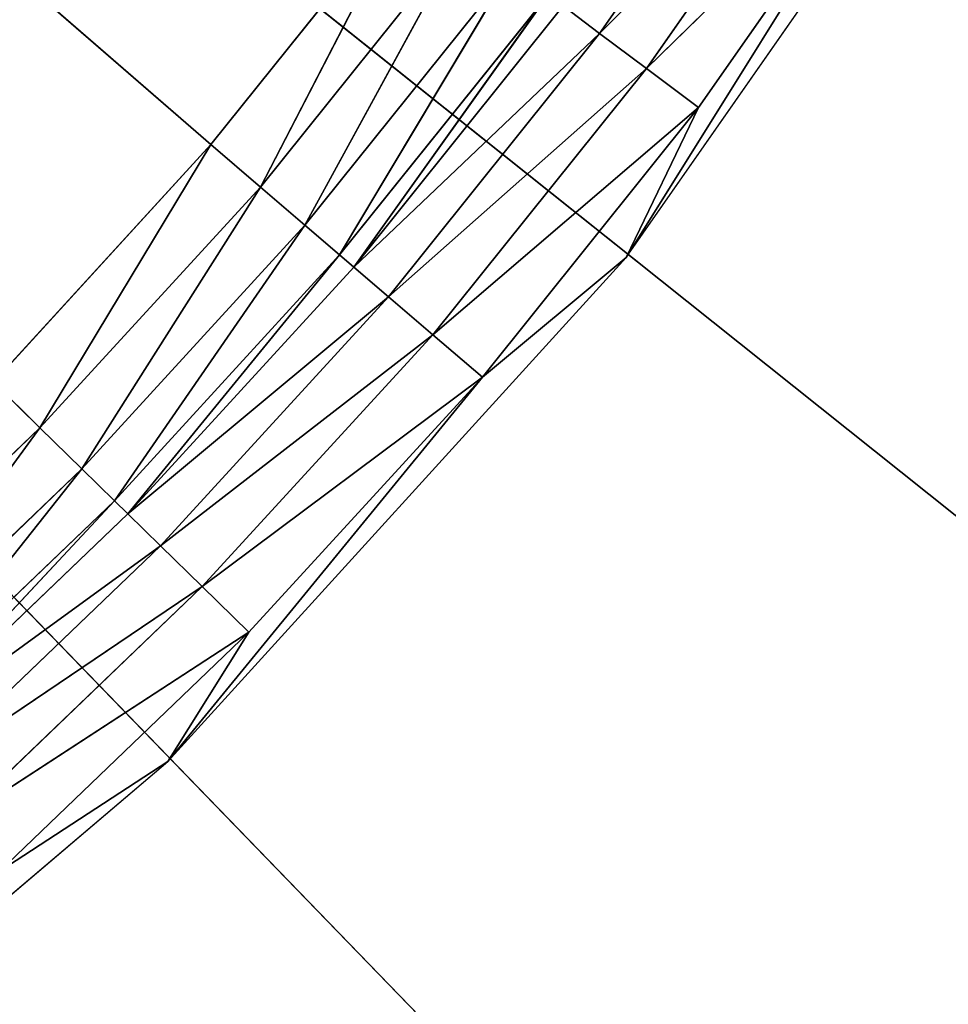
# Model space of a CAD drawing. Extents: x 389 to 891, y 0 to 811.
# Tile 249 of 254: x 778 to 814, y 93 to 131. Entities that reach past the tile are written whole.
import ezdxf

# ---------------------------------------------------------------- set-up
doc = ezdxf.new("R2010")
doc.units = 0
doc.header["$LTSCALE"] = 25.4
doc.layers.get('0').update_dxf_attribs({"color": 13, "linetype": 'CONTINUOUS'})

# ---------------------------------------------------------------- blocks, each defined once
blk = doc.blocks.new('TURDA-8952-8953_STL')
at = {"color": 7}
for p, q in [((413.316, 141.846, 725.975), (433.525, 141.846, 708.795)), ((436.684, 141.846, 703.764), (425.271, 141.432, 711.185)), ((436.684, 141.846, 703.764), (425.271, 141.432, 711.185)), ((426.967, 141.846, 713.075), (436.684, 141.846, 703.764)), ((426.967, 141.846, 713.075), (436.684, 141.846, 703.764)), ((426.967, 141.846, 713.075), (433.525, 141.846, 708.795)), ((426.967, 141.846, 713.075), (433.525, 141.846, 708.795)), ((433.525, 141.846, 708.795), (451.371, 141.846, 689.171)), ((445.772, 141.846, 693.838), (433.525, 141.846, 708.795)), ((436.684, 141.846, 703.764), (433.525, 141.846, 708.795)), ((445.772, 141.846, 693.838), (433.525, 141.846, 708.795)), ((436.684, 141.846, 703.764), (433.525, 141.846, 708.795)), ((436.684, 141.846, 703.764), (434.869, 141.432, 701.989)), ((436.684, 141.846, 703.764), (434.869, 141.432, 701.989)), ((445.772, 141.846, 693.838), (434.869, 141.432, 701.989)), ((445.772, 141.846, 693.838), (434.869, 141.432, 701.989)), ((436.684, 141.846, 703.764), (445.772, 141.846, 693.838)), ((436.684, 141.846, 703.764), (445.772, 141.846, 693.838)), ((445.772, 141.846, 693.838), (443.844, 141.432, 692.186)), ((445.772, 141.846, 693.838), (443.844, 141.432, 692.186)), ((454.191, 141.846, 683.338), (443.844, 141.432, 692.186)), ((454.191, 141.846, 683.338), (443.844, 141.432, 692.186)), ((445.772, 141.846, 693.838), (454.191, 141.846, 683.338)), ((451.371, 141.846, 689.171), (445.772, 141.846, 693.838)), ((445.772, 141.846, 693.838), (454.191, 141.846, 683.338)), ((451.371, 141.846, 689.171), (445.772, 141.846, 693.838)), ((461.905, 141.846, 672.311), (451.371, 141.846, 689.171)), ((451.371, 141.846, 689.171), (466.561, 141.846, 667.426)), ((461.905, 141.846, 672.311), (451.371, 141.846, 689.171)), ((454.191, 141.846, 683.338), (451.371, 141.846, 689.171)), ((454.191, 141.846, 683.338), (451.371, 141.846, 689.171)), ((454.191, 141.846, 683.338), (452.159, 141.432, 681.816)), ((454.191, 141.846, 683.338), (452.159, 141.432, 681.816)), ((461.905, 141.846, 672.311), (452.159, 141.432, 681.816)), ((461.905, 141.846, 672.311), (452.159, 141.432, 681.816)), ((454.191, 141.846, 683.338), (461.905, 141.846, 672.311)), ((454.191, 141.846, 683.338), (461.905, 141.846, 672.311)), ((434.869, 141.432, 701.989), (423.751, 140.235, 709.491)), ((434.869, 141.432, 701.989), (423.751, 140.235, 709.491)), ((425.271, 141.432, 711.185), (434.869, 141.432, 701.989)), ((425.271, 141.432, 711.185), (434.869, 141.432, 701.989)), ((434.869, 141.432, 701.989), (433.241, 140.235, 700.398)), ((434.869, 141.432, 701.989), (433.241, 140.235, 700.398)), ((443.844, 141.432, 692.186), (433.241, 140.235, 700.398)), ((443.844, 141.432, 692.186), (433.241, 140.235, 700.398)), ((434.869, 141.432, 701.989), (443.844, 141.432, 692.186)), ((434.869, 141.432, 701.989), (443.844, 141.432, 692.186)), ((443.844, 141.432, 692.186), (442.116, 140.235, 690.704)), ((443.844, 141.432, 692.186), (442.116, 140.235, 690.704)), ((452.159, 141.432, 681.816), (442.116, 140.235, 690.704)), ((452.159, 141.432, 681.816), (442.116, 140.235, 690.704)), ((443.844, 141.432, 692.186), (452.159, 141.432, 681.816)), ((443.844, 141.432, 692.186), (452.159, 141.432, 681.816)), ((452.159, 141.432, 681.816), (450.338, 140.235, 680.451)), ((452.159, 141.432, 681.816), (450.338, 140.235, 680.451)), ((459.778, 141.432, 670.924), (450.338, 140.235, 680.451)), ((459.778, 141.432, 670.924), (450.338, 140.235, 680.451)), ((452.159, 141.432, 681.816), (459.778, 141.432, 670.924)), ((452.159, 141.432, 681.816), (459.778, 141.432, 670.924)), ((433.241, 140.235, 700.398), (422.563, 138.377, 708.167)), ((433.241, 140.235, 700.398), (422.563, 138.377, 708.167)), ((423.751, 140.235, 709.491), (433.241, 140.235, 700.398)), ((423.751, 140.235, 709.491), (433.241, 140.235, 700.398)), ((433.241, 140.235, 700.398), (431.969, 138.377, 699.155)), ((433.241, 140.235, 700.398), (431.969, 138.377, 699.155)), ((442.116, 140.235, 690.704), (431.969, 138.377, 699.155)), ((442.116, 140.235, 690.704), (431.969, 138.377, 699.155)), ((433.241, 140.235, 700.398), (442.116, 140.235, 690.704)), ((433.241, 140.235, 700.398), (442.116, 140.235, 690.704)), ((442.116, 140.235, 690.704), (440.766, 138.377, 689.547)), ((442.116, 140.235, 690.704), (440.766, 138.377, 689.547)), ((450.338, 140.235, 680.451), (440.766, 138.377, 689.547)), ((450.338, 140.235, 680.451), (440.766, 138.377, 689.547)), ((442.116, 140.235, 690.704), (450.338, 140.235, 680.451)), ((442.116, 140.235, 690.704), (450.338, 140.235, 680.451)), ((450.338, 140.235, 680.451), (448.915, 138.377, 679.384)), ((450.338, 140.235, 680.451), (448.915, 138.377, 679.384)), ((450.338, 140.235, 680.451), (457.872, 140.235, 669.681)), ((450.338, 140.235, 680.451), (457.872, 140.235, 669.681)), ((422.563, 138.377, 708.167), (431.448, 137.315, 698.645)), ((422.563, 138.377, 708.167), (431.448, 137.315, 698.645)), ((422.563, 138.377, 708.167), (431.969, 138.377, 699.155)), ((422.563, 138.377, 708.167), (431.969, 138.377, 699.155)), ((431.969, 138.377, 699.155), (431.448, 137.315, 698.645)), ((431.969, 138.377, 699.155), (431.448, 137.315, 698.645)), ((431.969, 138.377, 699.155), (440.212, 137.315, 689.072)), ((431.969, 138.377, 699.155), (440.212, 137.315, 689.072)), ((431.969, 138.377, 699.155), (440.766, 138.377, 689.547)), ((431.969, 138.377, 699.155), (440.766, 138.377, 689.547)), ((440.766, 138.377, 689.547), (440.212, 137.315, 689.072)), ((440.766, 138.377, 689.547), (440.212, 137.315, 689.072)), ((440.766, 138.377, 689.547), (448.331, 137.315, 678.947)), ((440.766, 138.377, 689.547), (448.331, 137.315, 678.947)), ((440.766, 138.377, 689.547), (448.915, 138.377, 679.384)), ((440.766, 138.377, 689.547), (448.915, 138.377, 679.384)), ((422.076, 137.315, 707.624), (430.176, 135.457, 697.402)), ((422.076, 137.315, 707.624), (430.176, 135.457, 697.402)), ((422.076, 137.315, 707.624), (431.448, 137.315, 698.645)), ((422.076, 137.315, 707.624), (431.448, 137.315, 698.645)), ((431.448, 137.315, 698.645), (430.176, 135.457, 697.402)), ((431.448, 137.315, 698.645), (430.176, 135.457, 697.402)), ((431.448, 137.315, 698.645), (438.861, 135.457, 687.915)), ((431.448, 137.315, 698.645), (438.861, 135.457, 687.915)), ((431.448, 137.315, 698.645), (440.212, 137.315, 689.072)), ((431.448, 137.315, 698.645), (440.212, 137.315, 689.072)), ((440.212, 137.315, 689.072), (438.861, 135.457, 687.915)), ((440.212, 137.315, 689.072), (438.861, 135.457, 687.915)), ((440.212, 137.315, 689.072), (446.908, 135.457, 677.88)), ((440.212, 137.315, 689.072), (446.908, 135.457, 677.88)), ((440.212, 137.315, 689.072), (448.331, 137.315, 678.947)), ((440.212, 137.315, 689.072), (448.331, 137.315, 678.947)), ((430.176, 135.457, 697.402), (420.888, 135.457, 706.301)), ((420.888, 135.457, 706.301), (428.548, 134.259, 695.811)), ((420.888, 135.457, 706.301), (428.548, 134.259, 695.811)), ((430.176, 135.457, 697.402), (420.888, 135.457, 706.301)), ((430.176, 135.457, 697.402), (428.548, 134.259, 695.811)), ((430.176, 135.457, 697.402), (428.548, 134.259, 695.811)), ((438.861, 135.457, 687.915), (430.176, 135.457, 697.402)), ((430.176, 135.457, 697.402), (437.133, 134.259, 686.434)), ((430.176, 135.457, 697.402), (437.133, 134.259, 686.434)), ((438.861, 135.457, 687.915), (430.176, 135.457, 697.402)), ((438.861, 135.457, 687.915), (437.133, 134.259, 686.434)), ((438.861, 135.457, 687.915), (437.133, 134.259, 686.434)), ((446.908, 135.457, 677.88), (438.861, 135.457, 687.915)), ((438.861, 135.457, 687.915), (445.086, 134.259, 676.515)), ((438.861, 135.457, 687.915), (445.086, 134.259, 676.515)), ((446.908, 135.457, 677.88), (438.861, 135.457, 687.915)), ((428.548, 134.259, 695.811), (419.368, 134.259, 704.607)), ((428.548, 134.259, 695.811), (419.368, 134.259, 704.607)), ((428.548, 134.259, 695.811), (426.733, 133.846, 694.036)), ((428.548, 134.259, 695.811), (426.733, 133.846, 694.036)), ((437.133, 134.259, 686.434), (428.548, 134.259, 695.811)), ((428.548, 134.259, 695.811), (435.206, 133.846, 684.781)), ((428.548, 134.259, 695.811), (435.206, 133.846, 684.781)), ((437.133, 134.259, 686.434), (428.548, 134.259, 695.811)), ((437.133, 134.259, 686.434), (435.206, 133.846, 684.781)), ((437.133, 134.259, 686.434), (435.206, 133.846, 684.781)), ((445.086, 134.259, 676.515), (437.133, 134.259, 686.434)), ((437.133, 134.259, 686.434), (443.055, 133.846, 674.992)), ((437.133, 134.259, 686.434), (443.055, 133.846, 674.992)), ((445.086, 134.259, 676.515), (437.133, 134.259, 686.434)), ((296.32, 133.846, 564.369), (435.206, 133.846, 684.781)), ((296.32, 133.846, 564.369), (435.206, 133.846, 684.781)), ((426.733, 133.846, 694.036), (435.206, 133.846, 684.781)), ((426.733, 133.846, 694.036), (435.206, 133.846, 684.781)), ((435.206, 133.846, 684.781), (443.055, 133.846, 674.992)), ((435.206, 133.846, 684.781), (443.055, 133.846, 674.992)), ((289.618, 3.654, 560), (485.076, 3.654, 715.872)), ((463.539, 3.654, 739.587), (289.618, 3.654, 560)), ((463.539, 3.654, 739.587), (289.618, 3.654, 560)), ((289.618, 3.654, 560), (485.076, 3.654, 715.872))]:
    blk.add_line(p, q, dxfattribs=at)
mesh = blk.add_polyface(dxfattribs=at)
corners = [(413.316, 141.846, 725.975), (433.525, 141.846, 708.795), (426.967, 141.846, 713.075)]
mesh.append_faces([[corners[k] for k in face] for face in [(0, 1, 2)]], dxfattribs={"color": 7})
mesh = blk.add_polyface(dxfattribs=at)
corners = [(426.967, 141.846, 713.075), (436.684, 141.846, 703.764), (425.271, 141.432, 711.185)]
mesh.append_faces([[corners[k] for k in face] for face in [(0, 1, 2)]], dxfattribs={"color": 7})
mesh = blk.add_polyface(dxfattribs=at)
corners = [(425.271, 141.432, 711.185), (436.684, 141.846, 703.764), (434.869, 141.432, 701.989)]
mesh.append_faces([[corners[k] for k in face] for face in [(0, 1, 2)]], dxfattribs={"color": 7})
mesh = blk.add_polyface(dxfattribs=at)
corners = [(426.967, 141.846, 713.075), (433.525, 141.846, 708.795), (436.684, 141.846, 703.764)]
mesh.append_faces([[corners[k] for k in face] for face in [(0, 1, 2)]], dxfattribs={"color": 7})
mesh = blk.add_polyface(dxfattribs=at)
corners = [(433.525, 141.846, 708.795), (451.371, 141.846, 689.171), (445.772, 141.846, 693.838)]
mesh.append_faces([[corners[k] for k in face] for face in [(0, 1, 2)]], dxfattribs={"color": 7})
mesh = blk.add_polyface(dxfattribs=at)
corners = [(433.525, 141.846, 708.795), (445.772, 141.846, 693.838), (436.684, 141.846, 703.764)]
mesh.append_faces([[corners[k] for k in face] for face in [(0, 1, 2)]], dxfattribs={"color": 7})
mesh = blk.add_polyface(dxfattribs=at)
corners = [(436.684, 141.846, 703.764), (445.772, 141.846, 693.838), (434.869, 141.432, 701.989)]
mesh.append_faces([[corners[k] for k in face] for face in [(0, 1, 2)]], dxfattribs={"color": 7})
mesh = blk.add_polyface(dxfattribs=at)
corners = [(434.869, 141.432, 701.989), (445.772, 141.846, 693.838), (443.844, 141.432, 692.186)]
mesh.append_faces([[corners[k] for k in face] for face in [(0, 1, 2)]], dxfattribs={"color": 7})
mesh = blk.add_polyface(dxfattribs=at)
corners = [(445.772, 141.846, 693.838), (454.191, 141.846, 683.338), (443.844, 141.432, 692.186)]
mesh.append_faces([[corners[k] for k in face] for face in [(0, 1, 2)]], dxfattribs={"color": 7})
mesh = blk.add_polyface(dxfattribs=at)
corners = [(443.844, 141.432, 692.186), (454.191, 141.846, 683.338), (452.159, 141.432, 681.816)]
mesh.append_faces([[corners[k] for k in face] for face in [(0, 1, 2)]], dxfattribs={"color": 7})
mesh = blk.add_polyface(dxfattribs=at)
corners = [(445.772, 141.846, 693.838), (451.371, 141.846, 689.171), (454.191, 141.846, 683.338)]
mesh.append_faces([[corners[k] for k in face] for face in [(0, 1, 2)]], dxfattribs={"color": 7})
mesh = blk.add_polyface(dxfattribs=at)
corners = [(451.371, 141.846, 689.171), (466.561, 141.846, 667.426), (461.905, 141.846, 672.311)]
mesh.append_faces([[corners[k] for k in face] for face in [(0, 1, 2)]], dxfattribs={"color": 7})
mesh = blk.add_polyface(dxfattribs=at)
corners = [(451.371, 141.846, 689.171), (461.905, 141.846, 672.311), (454.191, 141.846, 683.338)]
mesh.append_faces([[corners[k] for k in face] for face in [(0, 1, 2)]], dxfattribs={"color": 7})
mesh = blk.add_polyface(dxfattribs=at)
corners = [(454.191, 141.846, 683.338), (461.905, 141.846, 672.311), (452.159, 141.432, 681.816)]
mesh.append_faces([[corners[k] for k in face] for face in [(0, 1, 2)]], dxfattribs={"color": 7})
mesh = blk.add_polyface(dxfattribs=at)
corners = [(452.159, 141.432, 681.816), (461.905, 141.846, 672.311), (459.778, 141.432, 670.924)]
mesh.append_faces([[corners[k] for k in face] for face in [(0, 1, 2)]], dxfattribs={"color": 7})
mesh = blk.add_polyface(dxfattribs=at)
corners = [(425.271, 141.432, 711.185), (434.869, 141.432, 701.989), (423.751, 140.235, 709.491)]
mesh.append_faces([[corners[k] for k in face] for face in [(0, 1, 2)]], dxfattribs={"color": 7})
mesh = blk.add_polyface(dxfattribs=at)
corners = [(423.751, 140.235, 709.491), (434.869, 141.432, 701.989), (433.241, 140.235, 700.398)]
mesh.append_faces([[corners[k] for k in face] for face in [(0, 1, 2)]], dxfattribs={"color": 7})
mesh = blk.add_polyface(dxfattribs=at)
corners = [(434.869, 141.432, 701.989), (443.844, 141.432, 692.186), (433.241, 140.235, 700.398)]
mesh.append_faces([[corners[k] for k in face] for face in [(0, 1, 2)]], dxfattribs={"color": 7})
mesh = blk.add_polyface(dxfattribs=at)
corners = [(433.241, 140.235, 700.398), (443.844, 141.432, 692.186), (442.116, 140.235, 690.704)]
mesh.append_faces([[corners[k] for k in face] for face in [(0, 1, 2)]], dxfattribs={"color": 7})
mesh = blk.add_polyface(dxfattribs=at)
corners = [(443.844, 141.432, 692.186), (452.159, 141.432, 681.816), (442.116, 140.235, 690.704)]
mesh.append_faces([[corners[k] for k in face] for face in [(0, 1, 2)]], dxfattribs={"color": 7})
mesh = blk.add_polyface(dxfattribs=at)
corners = [(442.116, 140.235, 690.704), (452.159, 141.432, 681.816), (450.338, 140.235, 680.451)]
mesh.append_faces([[corners[k] for k in face] for face in [(0, 1, 2)]], dxfattribs={"color": 7})
mesh = blk.add_polyface(dxfattribs=at)
corners = [(452.159, 141.432, 681.816), (459.778, 141.432, 670.924), (450.338, 140.235, 680.451)]
mesh.append_faces([[corners[k] for k in face] for face in [(0, 1, 2)]], dxfattribs={"color": 7})
mesh = blk.add_polyface(dxfattribs=at)
corners = [(450.338, 140.235, 680.451), (459.778, 141.432, 670.924), (457.872, 140.235, 669.681)]
mesh.append_faces([[corners[k] for k in face] for face in [(0, 1, 2)]], dxfattribs={"color": 7})
mesh = blk.add_polyface(dxfattribs=at)
corners = [(423.751, 140.235, 709.491), (433.241, 140.235, 700.398), (422.563, 138.377, 708.167)]
mesh.append_faces([[corners[k] for k in face] for face in [(0, 1, 2)]], dxfattribs={"color": 7})
mesh = blk.add_polyface(dxfattribs=at)
corners = [(422.563, 138.377, 708.167), (433.241, 140.235, 700.398), (431.969, 138.377, 699.155)]
mesh.append_faces([[corners[k] for k in face] for face in [(0, 1, 2)]], dxfattribs={"color": 7})
mesh = blk.add_polyface(dxfattribs=at)
corners = [(433.241, 140.235, 700.398), (442.116, 140.235, 690.704), (431.969, 138.377, 699.155)]
mesh.append_faces([[corners[k] for k in face] for face in [(0, 1, 2)]], dxfattribs={"color": 7})
mesh = blk.add_polyface(dxfattribs=at)
corners = [(431.969, 138.377, 699.155), (442.116, 140.235, 690.704), (440.766, 138.377, 689.547)]
mesh.append_faces([[corners[k] for k in face] for face in [(0, 1, 2)]], dxfattribs={"color": 7})
mesh = blk.add_polyface(dxfattribs=at)
corners = [(442.116, 140.235, 690.704), (450.338, 140.235, 680.451), (440.766, 138.377, 689.547)]
mesh.append_faces([[corners[k] for k in face] for face in [(0, 1, 2)]], dxfattribs={"color": 7})
mesh = blk.add_polyface(dxfattribs=at)
corners = [(440.766, 138.377, 689.547), (450.338, 140.235, 680.451), (448.915, 138.377, 679.384)]
mesh.append_faces([[corners[k] for k in face] for face in [(0, 1, 2)]], dxfattribs={"color": 7})
mesh = blk.add_polyface(dxfattribs=at)
corners = [(450.338, 140.235, 680.451), (457.872, 140.235, 669.681), (448.915, 138.377, 679.384)]
mesh.append_faces([[corners[k] for k in face] for face in [(0, 1, 2)]], dxfattribs={"color": 7})
mesh = blk.add_polyface(dxfattribs=at)
corners = [(431.448, 137.315, 698.645), (422.076, 137.315, 707.624), (422.563, 138.377, 708.167)]
mesh.append_faces([[corners[k] for k in face] for face in [(0, 1, 2)]], dxfattribs={"color": 7})
mesh = blk.add_polyface(dxfattribs=at)
corners = [(431.969, 138.377, 699.155), (431.448, 137.315, 698.645), (422.563, 138.377, 708.167)]
mesh.append_faces([[corners[k] for k in face] for face in [(0, 1, 2)]], dxfattribs={"color": 7})
mesh = blk.add_polyface(dxfattribs=at)
corners = [(431.969, 138.377, 699.155), (440.212, 137.315, 689.072), (431.448, 137.315, 698.645)]
mesh.append_faces([[corners[k] for k in face] for face in [(0, 1, 2)]], dxfattribs={"color": 7})
mesh = blk.add_polyface(dxfattribs=at)
corners = [(440.766, 138.377, 689.547), (440.212, 137.315, 689.072), (431.969, 138.377, 699.155)]
mesh.append_faces([[corners[k] for k in face] for face in [(0, 1, 2)]], dxfattribs={"color": 7})
mesh = blk.add_polyface(dxfattribs=at)
corners = [(440.766, 138.377, 689.547), (448.331, 137.315, 678.947), (440.212, 137.315, 689.072)]
mesh.append_faces([[corners[k] for k in face] for face in [(0, 1, 2)]], dxfattribs={"color": 7})
mesh = blk.add_polyface(dxfattribs=at)
corners = [(448.915, 138.377, 679.384), (448.331, 137.315, 678.947), (440.766, 138.377, 689.547)]
mesh.append_faces([[corners[k] for k in face] for face in [(0, 1, 2)]], dxfattribs={"color": 7})
mesh = blk.add_polyface(dxfattribs=at)
corners = [(422.076, 137.315, 707.624), (430.176, 135.457, 697.402), (420.888, 135.457, 706.301)]
mesh.append_faces([[corners[k] for k in face] for face in [(0, 1, 2)]], dxfattribs={"color": 7})
mesh = blk.add_polyface(dxfattribs=at)
corners = [(422.076, 137.315, 707.624), (431.448, 137.315, 698.645), (430.176, 135.457, 697.402)]
mesh.append_faces([[corners[k] for k in face] for face in [(0, 1, 2)]], dxfattribs={"color": 7})
mesh = blk.add_polyface(dxfattribs=at)
corners = [(431.448, 137.315, 698.645), (438.861, 135.457, 687.915), (430.176, 135.457, 697.402)]
mesh.append_faces([[corners[k] for k in face] for face in [(0, 1, 2)]], dxfattribs={"color": 7})
mesh = blk.add_polyface(dxfattribs=at)
corners = [(431.448, 137.315, 698.645), (440.212, 137.315, 689.072), (438.861, 135.457, 687.915)]
mesh.append_faces([[corners[k] for k in face] for face in [(0, 1, 2)]], dxfattribs={"color": 7})
mesh = blk.add_polyface(dxfattribs=at)
corners = [(440.212, 137.315, 689.072), (446.908, 135.457, 677.88), (438.861, 135.457, 687.915)]
mesh.append_faces([[corners[k] for k in face] for face in [(0, 1, 2)]], dxfattribs={"color": 7})
mesh = blk.add_polyface(dxfattribs=at)
corners = [(440.212, 137.315, 689.072), (448.331, 137.315, 678.947), (446.908, 135.457, 677.88)]
mesh.append_faces([[corners[k] for k in face] for face in [(0, 1, 2)]], dxfattribs={"color": 7})
mesh = blk.add_polyface(dxfattribs=at)
corners = [(420.888, 135.457, 706.301), (428.548, 134.259, 695.811), (419.368, 134.259, 704.607)]
mesh.append_faces([[corners[k] for k in face] for face in [(0, 1, 2)]], dxfattribs={"color": 7})
mesh = blk.add_polyface(dxfattribs=at)
corners = [(420.888, 135.457, 706.301), (430.176, 135.457, 697.402), (428.548, 134.259, 695.811)]
mesh.append_faces([[corners[k] for k in face] for face in [(0, 1, 2)]], dxfattribs={"color": 7})
mesh = blk.add_polyface(dxfattribs=at)
corners = [(430.176, 135.457, 697.402), (437.133, 134.259, 686.434), (428.548, 134.259, 695.811)]
mesh.append_faces([[corners[k] for k in face] for face in [(0, 1, 2)]], dxfattribs={"color": 7})
mesh = blk.add_polyface(dxfattribs=at)
corners = [(430.176, 135.457, 697.402), (438.861, 135.457, 687.915), (437.133, 134.259, 686.434)]
mesh.append_faces([[corners[k] for k in face] for face in [(0, 1, 2)]], dxfattribs={"color": 7})
mesh = blk.add_polyface(dxfattribs=at)
corners = [(438.861, 135.457, 687.915), (445.086, 134.259, 676.515), (437.133, 134.259, 686.434)]
mesh.append_faces([[corners[k] for k in face] for face in [(0, 1, 2)]], dxfattribs={"color": 7})
mesh = blk.add_polyface(dxfattribs=at)
corners = [(438.861, 135.457, 687.915), (446.908, 135.457, 677.88), (445.086, 134.259, 676.515)]
mesh.append_faces([[corners[k] for k in face] for face in [(0, 1, 2)]], dxfattribs={"color": 7})
mesh = blk.add_polyface(dxfattribs=at)
corners = [(419.368, 134.259, 704.607), (428.548, 134.259, 695.811), (426.733, 133.846, 694.036)]
mesh.append_faces([[corners[k] for k in face] for face in [(0, 1, 2)]], dxfattribs={"color": 7})
mesh = blk.add_polyface(dxfattribs=at)
corners = [(428.548, 134.259, 695.811), (435.206, 133.846, 684.781), (426.733, 133.846, 694.036)]
mesh.append_faces([[corners[k] for k in face] for face in [(0, 1, 2)]], dxfattribs={"color": 7})
mesh = blk.add_polyface(dxfattribs=at)
corners = [(428.548, 134.259, 695.811), (437.133, 134.259, 686.434), (435.206, 133.846, 684.781)]
mesh.append_faces([[corners[k] for k in face] for face in [(0, 1, 2)]], dxfattribs={"color": 7})
mesh = blk.add_polyface(dxfattribs=at)
corners = [(437.133, 134.259, 686.434), (443.055, 133.846, 674.992), (435.206, 133.846, 684.781)]
mesh.append_faces([[corners[k] for k in face] for face in [(0, 1, 2)]], dxfattribs={"color": 7})
mesh = blk.add_polyface(dxfattribs=at)
corners = [(437.133, 134.259, 686.434), (445.086, 134.259, 676.515), (443.055, 133.846, 674.992)]
mesh.append_faces([[corners[k] for k in face] for face in [(0, 1, 2)]], dxfattribs={"color": 7})
mesh = blk.add_polyface(dxfattribs=at)
corners = [(435.206, 133.846, 684.781), (443.055, 133.846, 674.992), (296.32, 133.846, 564.369)]
mesh.append_faces([[corners[k] for k in face] for face in [(0, 1, 2)]], dxfattribs={"color": 7})
mesh = blk.add_polyface(dxfattribs=at)
corners = [(426.733, 133.846, 694.036), (435.206, 133.846, 684.781), (296.32, 133.846, 564.369)]
mesh.append_faces([[corners[k] for k in face] for face in [(0, 1, 2)]], dxfattribs={"color": 7})
mesh = blk.add_polyface(dxfattribs=at)
corners = [(485.076, 3.654, 715.872), (503.404, 3.654, 689.598), (289.618, 3.654, 560)]
mesh.append_faces([[corners[k] for k in face] for face in [(0, 1, 2)]], dxfattribs={"color": 7})
mesh = blk.add_polyface(dxfattribs=at)
corners = [(503.404, 3.654, 689.598), (518.222, 3.654, 661.196), (289.618, 3.654, 560)]
mesh.append_faces([[corners[k] for k in face] for face in [(0, 1, 2)]], dxfattribs={"color": 7})
mesh = blk.add_polyface(dxfattribs=at)
corners = [(412.298, 3.654, 777.83), (439.146, 3.654, 760.353), (289.618, 3.654, 560)]
mesh.append_faces([[corners[k] for k in face] for face in [(0, 1, 2)]], dxfattribs={"color": 7})
mesh = blk.add_polyface(dxfattribs=at)
corners = [(439.146, 3.654, 760.353), (463.539, 3.654, 739.587), (289.618, 3.654, 560)]
mesh.append_faces([[corners[k] for k in face] for face in [(0, 1, 2)]], dxfattribs={"color": 7})
mesh = blk.add_polyface(dxfattribs=at)
corners = [(463.539, 3.654, 739.587), (485.076, 3.654, 715.872), (289.618, 3.654, 560)]
mesh.append_faces([[corners[k] for k in face] for face in [(0, 1, 2)]], dxfattribs={"color": 7})

msp = doc.modelspace()

# ---------------------------------------------------------------- block references
at = {"color": 0, "extrusion": (0, -1, -3.05311e-16)}
msp.add_blockref('TURDA-8952-8953_STL', (350.443, 1081.066, -811.083), dxfattribs=at)

doc.saveas('drawing.dxf')
